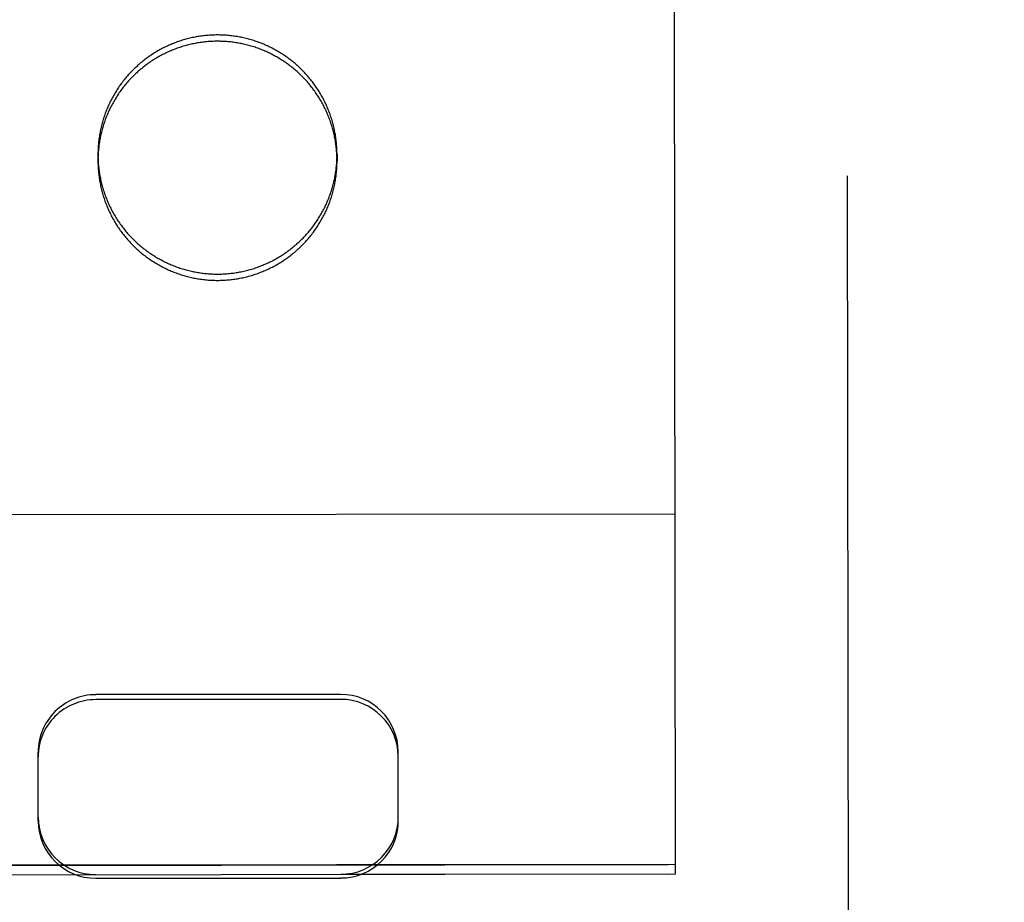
# Model space of a CAD drawing. Header units: inches. Extents: x 0 to 255, y -1 to 165.
# Tile 25 of 76: x 86.577 to 87.261, y 45.311 to 45.923. Entities that reach past the tile are written whole.
import ezdxf

# ---------------------------------------------------------------- set-up
doc = ezdxf.new("R2010")
doc.units = ezdxf.units.IN
doc.header["$LTSCALE"] = 14.034771
doc.header["$MEASUREMENT"] = 0
doc.linetypes.add('HIDDEN', pattern=[0.2, 0.1, -0.1])
doc.layers.get('0').update_dxf_attribs({"linetype": 'CONTINUOUS'})
for name, color, linetype in [('02___PRT_ALL_AXES', 7, 'CONTINUOUS'), ('DEFAULT_2', 8, 'HIDDEN'), ('DIMENSIONS', 7, 'CONTINUOUS')]:
    doc.layers.add(name, color=color, linetype=linetype)
doc.styles.get("Standard").update_dxf_attribs({"font": 'txt', "width": 0.8})
doc.dimstyles.new('DIMSTYLE_3', dxfattribs={"dimtxt": 1.170815, "dimasz": 1.501045, "dimexe": 0.09, "dimexo": 0.07, "dimgap": 0.039, "dimtad": 0, "dimtih": 1, "dimtoh": 1, "dimzin": 4, "dimdsep": 46, "dimtxsty": 'Standard', "dimblk": '_FILLED', "dimblk1": '_FILLED', "dimblk2": '_FILLED', "dimcen": 0.09, "dimadec": 0, "dimazin": 0, "dimtfac": 1, "dimtofl": 0, "dimtmove": 0, "dimatfit": 3, "dimldrblk": '_FILLED', "dimfxl": 0, "dimtolj": 1, "dimtzin": 4, "dimarcsym": 0})

# ---------------------------------------------------------------- blocks, each defined once
blk = doc.blocks.new('_FILLED')
at = {"color": 0, "linetype": 'ByBlock'}
blk.add_solid([(0, 0), (-1, 0.2), (-1, -0.2)], dxfattribs=at)
blk = doc.blocks.new('*D13')
at = {"layer": 'DIMENSIONS', "color": 2, "linetype": 'Continuous'}
for p, q in [((83.85764, 109.31004), (80.85555, 109.31004)), ((87.48264, 109.31004), (90.36579, 109.31004))]:
    blk.add_line(p, q, dxfattribs=at)
at = {"layer": 'DIMENSIONS', "color": 2, "linetype": 'Continuous', "xscale": 1.5010450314, "yscale": 1.5010450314, "zscale": 1.5010450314}
blk.add_blockref('_FILLED', (83.85764, 109.31004), dxfattribs=at)
at = {"layer": 'DIMENSIONS', "color": 2, "linetype": 'Continuous', "xscale": 1.5010450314, "yscale": 1.5010450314, "zscale": 1.5010450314, "rotation": 180}
blk.add_blockref('_FILLED', (87.48264, 109.31004), dxfattribs=at)
at = {"layer": 'DIMENSIONS', "color": 2, "linetype": 'Continuous', "insert": (90.9512, 109.89544), "char_height": 1.170815, "width": 3.7466084, "attachment_point": 1, "line_spacing_factor": 0.9}
blk.add_mtext('3.63', dxfattribs=at)

msp = doc.modelspace()

# ---------------------------------------------------------------- linework, layer by layer
at = {"layer": '02___PRT_ALL_AXES', "color": 8, "linetype": 'HIDDEN'}
for p, q in [((86.98263, 83.83017), (87.02786, 45.3302)), ((86.63177, 45.82957), (86.63178, 45.82521)), ((86.79777, 45.82977), (86.79778, 45.8254)), ((86.40285, 45.33601), (87.02785, 45.33674)), ((86.40286, 45.32947), (87.02786, 45.3302))]:
    msp.add_line(p, q, dxfattribs=at)
for points in [[(86.79777, 45.82977), (86.79777, 45.83068), (86.79775, 45.8316), (86.79773, 45.83252), (86.79769, 45.83344), (86.79764, 45.83435), (86.79758, 45.83527), (86.79752, 45.83619), (86.79744, 45.8371), (86.79735, 45.83801), (86.79726, 45.83893), (86.79715, 45.83984), (86.79703, 45.84075), (86.7969, 45.84166), (86.79677, 45.84257), (86.79662, 45.84347), (86.79646, 45.84438), (86.79629, 45.84528), (86.79612, 45.84618), (86.79593, 45.84708), (86.79573, 45.84797), (86.79552, 45.84887), (86.79531, 45.84976), (86.79508, 45.85065), (86.79484, 45.85154), (86.79459, 45.85242), (86.79434, 45.8533), (86.79407, 45.85418), (86.7938, 45.85506), (86.79351, 45.85593), (86.79321, 45.8568), (86.79291, 45.85766), (86.79259, 45.85853), (86.79227, 45.85939), (86.79194, 45.86024), (86.79159, 45.86109), (86.79124, 45.86194), (86.79088, 45.86278), (86.79051, 45.86362), (86.79013, 45.86446), (86.78974, 45.86529), (86.78934, 45.86612), (86.78893, 45.86694), (86.78852, 45.86776), (86.78809, 45.86857), (86.78765, 45.86938), (86.78721, 45.87018), (86.78676, 45.87098), (86.7863, 45.87178), (86.78583, 45.87256), (86.78535, 45.87335), (86.78486, 45.87412), (86.78436, 45.8749), (86.78386, 45.87566), (86.78335, 45.87643), (86.78283, 45.87718), (86.7823, 45.87793), (86.78176, 45.87867), (86.78121, 45.87941), (86.78066, 45.88014), (86.78009, 45.88087), (86.77952, 45.88159), (86.77895, 45.8823), (86.77836, 45.88301), (86.77777, 45.88371), (86.77716, 45.8844), (86.77655, 45.88509), (86.77594, 45.88577), (86.77531, 45.88644), (86.77468, 45.88711), (86.77404, 45.88777), (86.7734, 45.88842), (86.77274, 45.88906), (86.77208, 45.8897), (86.77141, 45.89033), (86.77074, 45.89095), (86.77006, 45.89157), (86.76937, 45.89218), (86.76867, 45.89278), (86.76797, 45.89337), (86.76726, 45.89395), (86.76655, 45.89453), (86.76583, 45.8951), (86.7651, 45.89566), (86.76437, 45.89621), (86.76363, 45.89676), (86.76288, 45.89729), (86.76213, 45.89782), (86.76138, 45.89834), (86.76061, 45.89885), (86.75985, 45.89935), (86.75907, 45.89985), (86.75829, 45.90033), (86.75751, 45.90081), (86.75672, 45.90128), (86.75592, 45.90174), (86.75512, 45.90219), (86.75432, 45.90263), (86.75351, 45.90306), (86.7527, 45.90349), (86.75188, 45.9039), (86.75105, 45.90431), (86.75022, 45.90471), (86.74939, 45.90509), (86.74856, 45.90547), (86.74772, 45.90584), (86.74687, 45.9062), (86.74602, 45.90655), (86.74517, 45.90689), (86.74431, 45.90722), (86.74345, 45.90754), (86.74259, 45.90786), (86.74172, 45.90816), (86.74085, 45.90845), (86.73998, 45.90874), (86.7391, 45.90901), (86.73822, 45.90928), (86.73734, 45.90953), (86.73646, 45.90977), (86.73557, 45.91001), (86.73468, 45.91023), (86.73379, 45.91045), (86.73289, 45.91065), (86.732, 45.91085), (86.7311, 45.91104), (86.7302, 45.91121), (86.72929, 45.91138), (86.72839, 45.91153), (86.72748, 45.91168), (86.72657, 45.91181), (86.72566, 45.91194), (86.72475, 45.91205), (86.72384, 45.91216), (86.72293, 45.91226), (86.72201, 45.91234), (86.7211, 45.91242), (86.72018, 45.91248), (86.71926, 45.91253), (86.71835, 45.91258), (86.71743, 45.91261), (86.71651, 45.91264), (86.71559, 45.91265), (86.71468, 45.91266), (86.71376, 45.91265), (86.71284, 45.91263), (86.71192, 45.91261), (86.71101, 45.91257), (86.71009, 45.91252), (86.70917, 45.91247), (86.70826, 45.9124), (86.70734, 45.91232), (86.70643, 45.91224), (86.70551, 45.91214), (86.7046, 45.91203), (86.70369, 45.91191), (86.70278, 45.91179), (86.70188, 45.91165), (86.70097, 45.9115), (86.70006, 45.91134), (86.69916, 45.91118), (86.69826, 45.911), (86.69736, 45.91081), (86.69647, 45.91061), (86.69557, 45.9104), (86.69468, 45.91019), (86.69379, 45.90996), (86.6929, 45.90972), (86.69202, 45.90948), (86.69114, 45.90922), (86.69026, 45.90895), (86.68938, 45.90868), (86.68851, 45.90839), (86.68764, 45.9081), (86.68677, 45.90779), (86.68591, 45.90748), (86.68505, 45.90715), (86.6842, 45.90682), (86.68335, 45.90648), (86.6825, 45.90612), (86.68165, 45.90576), (86.68081, 45.90539), (86.67998, 45.90501), (86.67915, 45.90462), (86.67832, 45.90422), (86.6775, 45.90382), (86.67668, 45.9034), (86.67587, 45.90297), (86.67506, 45.90254), (86.67425, 45.90209), (86.67346, 45.90164), (86.67266, 45.90118), (86.67187, 45.90071), (86.67109, 45.90023), (86.67031, 45.89974), (86.66954, 45.89925), (86.66877, 45.89874), (86.66801, 45.89823), (86.66725, 45.89771), (86.6665, 45.89718), (86.66576, 45.89664)], [(86.66576, 45.89664), (86.66502, 45.8961), (86.66429, 45.89554), (86.66357, 45.89498), (86.66285, 45.89441), (86.66213, 45.89383), (86.66143, 45.89324), (86.66073, 45.89265), (86.66003, 45.89205), (86.65935, 45.89144), (86.65867, 45.89082), (86.65799, 45.8902), (86.65733, 45.88957), (86.65667, 45.88893), (86.65602, 45.88828), (86.65537, 45.88763), (86.65473, 45.88697), (86.6541, 45.8863), (86.65348, 45.88562), (86.65286, 45.88494), (86.65226, 45.88426), (86.65166, 45.88356), (86.65106, 45.88286), (86.65048, 45.88215), (86.6499, 45.88144), (86.64933, 45.88072), (86.64877, 45.87999), (86.64822, 45.87926), (86.64768, 45.87852), (86.64714, 45.87777), (86.64661, 45.87702), (86.64609, 45.87626), (86.64558, 45.8755), (86.64508, 45.87473), (86.64458, 45.87396), (86.6441, 45.87318), (86.64362, 45.8724), (86.64315, 45.87161), (86.64269, 45.87081), (86.64224, 45.87001), (86.6418, 45.86921), (86.64137, 45.8684), (86.64094, 45.86758), (86.64053, 45.86677), (86.64012, 45.86594), (86.63973, 45.86511), (86.63934, 45.86428), (86.63896, 45.86345), (86.63859, 45.86261), (86.63823, 45.86176), (86.63788, 45.86091), (86.63754, 45.86006), (86.63721, 45.8592), (86.63689, 45.85834), (86.63657, 45.85748), (86.63627, 45.85661), (86.63598, 45.85574), (86.63569, 45.85487), (86.63542, 45.85399), (86.63516, 45.85312), (86.6349, 45.85223), (86.63466, 45.85135), (86.63442, 45.85046), (86.6342, 45.84957), (86.63398, 45.84868), (86.63378, 45.84778), (86.63358, 45.84689), (86.63339, 45.84599), (86.63322, 45.84509), (86.63305, 45.84418), (86.6329, 45.84328), (86.63275, 45.84237), (86.63262, 45.84146), (86.63249, 45.84056), (86.63238, 45.83964), (86.63227, 45.83873), (86.63218, 45.83782), (86.63209, 45.83691), (86.63202, 45.83599), (86.63195, 45.83508), (86.6319, 45.83416), (86.63185, 45.83324), (86.63182, 45.83233), (86.63179, 45.83141), (86.63178, 45.83049), (86.63177, 45.82957)], [(86.63177, 45.82957), (86.63178, 45.82865), (86.6318, 45.82774), (86.63182, 45.82682), (86.63186, 45.8259), (86.63191, 45.82498), (86.63196, 45.82407), (86.63203, 45.82315), (86.63211, 45.82224), (86.63219, 45.82132), (86.63229, 45.82041), (86.6324, 45.8195), (86.63252, 45.81859), (86.63264, 45.81768), (86.63278, 45.81677), (86.63293, 45.81587), (86.63309, 45.81496), (86.63326, 45.81406), (86.63343, 45.81316), (86.63362, 45.81226), (86.63382, 45.81136), (86.63403, 45.81047), (86.63424, 45.80958), (86.63447, 45.80869), (86.63471, 45.8078), (86.63495, 45.80692), (86.63521, 45.80604), (86.63548, 45.80516), (86.63575, 45.80428), (86.63604, 45.80341), (86.63633, 45.80254), (86.63664, 45.80167), (86.63695, 45.80081), (86.63728, 45.79995), (86.63761, 45.7991), (86.63795, 45.79825), (86.63831, 45.7974), (86.63867, 45.79655), (86.63904, 45.79571), (86.63942, 45.79488), (86.63981, 45.79405), (86.64021, 45.79322), (86.64062, 45.7924), (86.64103, 45.79158), (86.64146, 45.79077), (86.64189, 45.78996), (86.64234, 45.78915), (86.64279, 45.78836), (86.64325, 45.78756), (86.64372, 45.78677), (86.6442, 45.78599), (86.64469, 45.78521), (86.64518, 45.78444), (86.64569, 45.78367), (86.6462, 45.78291), (86.64672, 45.78216), (86.64725, 45.78141), (86.64779, 45.78066), (86.64834, 45.77993), (86.64889, 45.77919), (86.64945, 45.77847), (86.65002, 45.77775), (86.6506, 45.77704), (86.65119, 45.77633), (86.65178, 45.77563), (86.65239, 45.77494), (86.65299, 45.77425), (86.65361, 45.77357), (86.65424, 45.7729), (86.65487, 45.77223), (86.65551, 45.77157), (86.65615, 45.77092), (86.65681, 45.77027), (86.65747, 45.76964), (86.65814, 45.76901), (86.65881, 45.76838), (86.65949, 45.76777), (86.66018, 45.76716), (86.66087, 45.76656), (86.66158, 45.76597), (86.66228, 45.76538), (86.663, 45.76481), (86.66372, 45.76424), (86.66445, 45.76368), (86.66518, 45.76313), (86.66592, 45.76258), (86.66666, 45.76205), (86.66741, 45.76152), (86.66817, 45.761), (86.66893, 45.76049), (86.6697, 45.75998), (86.67048, 45.75949), (86.67125, 45.759), (86.67204, 45.75853), (86.67283, 45.75806), (86.67362, 45.7576), (86.67442, 45.75715), (86.67523, 45.75671), (86.67604, 45.75627), (86.67685, 45.75585), (86.67767, 45.75543), (86.6785, 45.75503), (86.67932, 45.75463), (86.68016, 45.75424), (86.68099, 45.75387), (86.68183, 45.7535), (86.68268, 45.75314), (86.68353, 45.75279), (86.68438, 45.75245), (86.68524, 45.75212), (86.6861, 45.75179), (86.68696, 45.75148), (86.68782, 45.75118), (86.68869, 45.75088), (86.68957, 45.7506), (86.69044, 45.75033), (86.69132, 45.75006), (86.69221, 45.74981), (86.69309, 45.74956), (86.69398, 45.74933), (86.69487, 45.7491), (86.69576, 45.74889), (86.69666, 45.74868), (86.69755, 45.74849), (86.69845, 45.7483), (86.69935, 45.74813), (86.70026, 45.74796), (86.70116, 45.74781), (86.70207, 45.74766), (86.70298, 45.74752), (86.70389, 45.7474), (86.7048, 45.74728), (86.70571, 45.74718), (86.70662, 45.74708), (86.70754, 45.747), (86.70845, 45.74692), (86.70937, 45.74686), (86.71028, 45.7468), (86.7112, 45.74676), (86.71212, 45.74672), (86.71304, 45.7467), (86.71395, 45.74669), (86.71487, 45.74668), (86.71579, 45.74669), (86.71671, 45.7467), (86.71763, 45.74673), (86.71854, 45.74677), (86.71946, 45.74681), (86.72038, 45.74687), (86.72129, 45.74694), (86.72221, 45.74702), (86.72312, 45.7471), (86.72403, 45.7472), (86.72495, 45.74731), (86.72586, 45.74742), (86.72677, 45.74755), (86.72767, 45.74769), (86.72858, 45.74784), (86.72948, 45.748), (86.73039, 45.74816), (86.73129, 45.74834), (86.73219, 45.74853), (86.73308, 45.74873), (86.73398, 45.74893), (86.73487, 45.74915), (86.73576, 45.74938), (86.73665, 45.74961), (86.73753, 45.74986), (86.73841, 45.75012), (86.73929, 45.75038), (86.74017, 45.75066), (86.74104, 45.75095), (86.74191, 45.75124), (86.74277, 45.75155), (86.74364, 45.75186), (86.7445, 45.75218), (86.74535, 45.75252), (86.7462, 45.75286), (86.74705, 45.75321), (86.74789, 45.75358), (86.74873, 45.75395), (86.74957, 45.75433), (86.7504, 45.75472), (86.75123, 45.75511), (86.75205, 45.75552), (86.75287, 45.75594), (86.75368, 45.75636), (86.75449, 45.7568), (86.75529, 45.75724), (86.75609, 45.7577), (86.75689, 45.75816), (86.75768, 45.75863), (86.75846, 45.75911), (86.75924, 45.75959), (86.76001, 45.76009), (86.76078, 45.76059), (86.76154, 45.76111), (86.76229, 45.76163), (86.76304, 45.76216), (86.76379, 45.7627)], [(86.76379, 45.7627), (86.76453, 45.76324), (86.76526, 45.7638), (86.76598, 45.76436), (86.7667, 45.76493), (86.76742, 45.76551), (86.76812, 45.76609), (86.76882, 45.76669), (86.76952, 45.76729), (86.7702, 45.7679), (86.77088, 45.76852), (86.77156, 45.76914), (86.77222, 45.76977), (86.77288, 45.77041), (86.77353, 45.77106), (86.77418, 45.77171), (86.77482, 45.77237), (86.77545, 45.77304), (86.77607, 45.77371), (86.77668, 45.77439), (86.77729, 45.77508), (86.77789, 45.77578), (86.77848, 45.77648), (86.77907, 45.77719), (86.77965, 45.7779), (86.78021, 45.77862), (86.78078, 45.77935), (86.78133, 45.78008), (86.78187, 45.78082), (86.78241, 45.78157), (86.78294, 45.78232), (86.78346, 45.78307), (86.78397, 45.78384), (86.78447, 45.7846), (86.78496, 45.78538), (86.78545, 45.78616), (86.78593, 45.78694), (86.7864, 45.78773), (86.78686, 45.78853), (86.78731, 45.78933), (86.78775, 45.79013), (86.78818, 45.79094), (86.78861, 45.79175), (86.78902, 45.79257), (86.78943, 45.7934), (86.78982, 45.79422), (86.79021, 45.79506), (86.79059, 45.79589), (86.79096, 45.79673), (86.79132, 45.79758), (86.79167, 45.79843), (86.79201, 45.79928), (86.79234, 45.80013), (86.79266, 45.80099), (86.79297, 45.80186), (86.79328, 45.80272), (86.79357, 45.80359), (86.79385, 45.80447), (86.79413, 45.80534), (86.79439, 45.80622), (86.79465, 45.8071), (86.79489, 45.80799), (86.79513, 45.80888), (86.79535, 45.80977), (86.79557, 45.81066), (86.79577, 45.81155), (86.79597, 45.81245), (86.79615, 45.81335), (86.79633, 45.81425), (86.79649, 45.81515), (86.79665, 45.81606), (86.7968, 45.81697), (86.79693, 45.81787), (86.79706, 45.81878), (86.79717, 45.81969), (86.79728, 45.82061), (86.79737, 45.82152), (86.79746, 45.82243), (86.79753, 45.82335), (86.7976, 45.82426), (86.79765, 45.82518), (86.7977, 45.8261), (86.79773, 45.82701), (86.79776, 45.82793), (86.79777, 45.82885), (86.79777, 45.82977)]]:
    msp.add_lwpolyline(points, dxfattribs=at)
at = {"layer": 'DEFAULT_2', "color": 8, "linetype": 'HIDDEN'}
for p, q in [((87.03286, 45.33026), (87.03172, 46.30544)), ((87.15394, 44.41149), (87.15171, 46.30676)), ((87.03257, 45.58008), (86.39757, 45.57933)), ((86.80021, 45.4549), (86.63021, 45.4547)), ((86.80022, 45.45143), (86.63022, 45.45123)), ((86.59032, 45.36686), (86.59026, 45.41468)), ((86.84032, 45.36715), (86.84026, 45.41497)), ((87.03285, 45.33684), (86.39785, 45.33609)), ((86.39786, 45.32951), (86.63036, 45.32979)), ((86.63036, 45.32722), (86.80036, 45.32742)), ((86.80036, 45.32998), (87.03286, 45.33026))]:
    msp.add_line(p, q, dxfattribs=at)
for points in [[(86.71468, 45.90829), (86.71376, 45.90829), (86.71285, 45.90827), (86.71193, 45.90824), (86.71101, 45.90821), (86.71009, 45.90816), (86.70918, 45.9081), (86.70826, 45.90804), (86.70735, 45.90796), (86.70643, 45.90787), (86.70552, 45.90778), (86.70461, 45.90767), (86.7037, 45.90755), (86.70279, 45.90742), (86.70188, 45.90728), (86.70097, 45.90714), (86.70007, 45.90698), (86.69917, 45.90681), (86.69827, 45.90663), (86.69737, 45.90645), (86.69647, 45.90625), (86.69558, 45.90604), (86.69468, 45.90582), (86.6938, 45.9056), (86.69291, 45.90536), (86.69202, 45.90511), (86.69114, 45.90486), (86.69026, 45.90459), (86.68939, 45.90431), (86.68852, 45.90403), (86.68765, 45.90373), (86.68678, 45.90343), (86.68592, 45.90311), (86.68506, 45.90279), (86.6842, 45.90246), (86.68335, 45.90211), (86.6825, 45.90176), (86.68166, 45.9014), (86.68082, 45.90103), (86.67998, 45.90065), (86.67915, 45.90026), (86.67833, 45.89986), (86.6775, 45.89945), (86.67668, 45.89904), (86.67587, 45.89861), (86.67506, 45.89818), (86.67426, 45.89773), (86.67346, 45.89728), (86.67267, 45.89682), (86.67188, 45.89635), (86.67109, 45.89587), (86.67032, 45.89538), (86.66954, 45.89489), (86.66878, 45.89438), (86.66802, 45.89387), (86.66726, 45.89335), (86.66651, 45.89282), (86.66577, 45.89228), (86.66503, 45.89173), (86.6643, 45.89118), (86.66357, 45.89062), (86.66285, 45.89005), (86.66214, 45.88947), (86.66143, 45.88888), (86.66073, 45.88829), (86.66004, 45.88769), (86.65935, 45.88708), (86.65867, 45.88646), (86.658, 45.88583), (86.65733, 45.8852), (86.65667, 45.88456), (86.65602, 45.88392), (86.65538, 45.88326), (86.65474, 45.8826), (86.65411, 45.88194), (86.65349, 45.88126), (86.65287, 45.88058), (86.65226, 45.87989), (86.65166, 45.8792), (86.65107, 45.8785), (86.65049, 45.87779), (86.64991, 45.87707), (86.64934, 45.87635), (86.64878, 45.87563), (86.64823, 45.87489), (86.64768, 45.87415), (86.64715, 45.87341), (86.64662, 45.87266), (86.6461, 45.8719), (86.64559, 45.87114), (86.64508, 45.87037), (86.64459, 45.8696), (86.6441, 45.86882), (86.64363, 45.86803), (86.64316, 45.86724), (86.6427, 45.86645), (86.64225, 45.86565), (86.64181, 45.86485), (86.64137, 45.86404), (86.64095, 45.86322), (86.64053, 45.8624), (86.64013, 45.86158), (86.63973, 45.86075), (86.63934, 45.85992), (86.63897, 45.85908), (86.6386, 45.85824), (86.63824, 45.8574), (86.63789, 45.85655), (86.63755, 45.8557), (86.63721, 45.85484), (86.63689, 45.85398), (86.63658, 45.85312), (86.63628, 45.85225), (86.63598, 45.85138), (86.6357, 45.85051), (86.63543, 45.84963), (86.63516, 45.84875), (86.63491, 45.84787), (86.63466, 45.84699), (86.63443, 45.8461), (86.6342, 45.84521), (86.63399, 45.84432), (86.63378, 45.84342), (86.63359, 45.84252), (86.6334, 45.84163), (86.63322, 45.84072), (86.63306, 45.83982), (86.6329, 45.83892), (86.63276, 45.83801), (86.63262, 45.8371), (86.6325, 45.83619), (86.63238, 45.83528), (86.63228, 45.83437), (86.63218, 45.83346), (86.6321, 45.83254), (86.63202, 45.83163), (86.63196, 45.83071), (86.6319, 45.8298), (86.63186, 45.82888), (86.63182, 45.82796), (86.6318, 45.82704), (86.63178, 45.82613), (86.63178, 45.82521)], [(86.79778, 45.8254), (86.79777, 45.82632), (86.79776, 45.82724), (86.79773, 45.82816), (86.79769, 45.82907), (86.79765, 45.82999), (86.79759, 45.83091), (86.79752, 45.83182), (86.79745, 45.83274), (86.79736, 45.83365), (86.79726, 45.83456), (86.79715, 45.83548), (86.79704, 45.83639), (86.79691, 45.83729), (86.79677, 45.8382), (86.79662, 45.83911), (86.79647, 45.84001), (86.7963, 45.84092), (86.79612, 45.84182), (86.79593, 45.84272), (86.79573, 45.84361), (86.79553, 45.84451), (86.79531, 45.8454), (86.79508, 45.84629), (86.79485, 45.84717), (86.7946, 45.84806), (86.79434, 45.84894), (86.79408, 45.84982), (86.7938, 45.85069), (86.79351, 45.85157), (86.79322, 45.85244), (86.79291, 45.8533), (86.7926, 45.85416), (86.79228, 45.85502), (86.79194, 45.85588), (86.7916, 45.85673), (86.79125, 45.85758), (86.79088, 45.85842), (86.79051, 45.85926), (86.79013, 45.8601), (86.78974, 45.86093), (86.78935, 45.86175), (86.78894, 45.86258), (86.78852, 45.86339), (86.78809, 45.86421), (86.78766, 45.86502), (86.78722, 45.86582), (86.78676, 45.86662), (86.7863, 45.86741), (86.78583, 45.8682), (86.78535, 45.86898), (86.78487, 45.86976), (86.78437, 45.87053), (86.78386, 45.8713), (86.78335, 45.87206), (86.78283, 45.87282), (86.7823, 45.87357), (86.78176, 45.87431), (86.78122, 45.87505), (86.78066, 45.87578), (86.7801, 45.87651), (86.77953, 45.87723), (86.77895, 45.87794), (86.77836, 45.87865), (86.77777, 45.87935), (86.77717, 45.88004), (86.77656, 45.88073), (86.77594, 45.88141), (86.77532, 45.88208), (86.77469, 45.88274), (86.77405, 45.8834), (86.7734, 45.88406), (86.77275, 45.8847), (86.77209, 45.88534), (86.77142, 45.88597), (86.77074, 45.88659), (86.77006, 45.88721), (86.76937, 45.88781), (86.76868, 45.88841), (86.76798, 45.88901), (86.76727, 45.88959), (86.76656, 45.89017), (86.76583, 45.89074), (86.76511, 45.8913), (86.76437, 45.89185), (86.76363, 45.89239), (86.76289, 45.89293), (86.76214, 45.89346), (86.76138, 45.89398), (86.76062, 45.89449), (86.75985, 45.89499), (86.75908, 45.89549), (86.7583, 45.89597), (86.75751, 45.89645), (86.75672, 45.89692), (86.75593, 45.89738), (86.75513, 45.89783), (86.75432, 45.89827), (86.75351, 45.8987), (86.7527, 45.89913), (86.75188, 45.89954), (86.75106, 45.89995), (86.75023, 45.90034), (86.7494, 45.90073), (86.74856, 45.90111), (86.74772, 45.90148), (86.74688, 45.90184), (86.74603, 45.90219), (86.74517, 45.90253), (86.74432, 45.90286), (86.74346, 45.90318), (86.7426, 45.90349), (86.74173, 45.9038), (86.74086, 45.90409), (86.73998, 45.90437), (86.73911, 45.90465), (86.73823, 45.90491), (86.73735, 45.90517), (86.73646, 45.90541), (86.73557, 45.90565), (86.73468, 45.90587), (86.73379, 45.90609), (86.7329, 45.90629), (86.732, 45.90649), (86.7311, 45.90667), (86.7302, 45.90685), (86.7293, 45.90701), (86.72839, 45.90717), (86.72749, 45.90732), (86.72658, 45.90745), (86.72567, 45.90758), (86.72476, 45.90769), (86.72384, 45.9078), (86.72293, 45.90789), (86.72202, 45.90798), (86.7211, 45.90805), (86.72019, 45.90812), (86.71927, 45.90817), (86.71835, 45.90822), (86.71744, 45.90825), (86.71652, 45.90828), (86.7156, 45.90829), (86.71468, 45.90829)], [(86.63178, 45.82521), (86.63179, 45.82429), (86.6318, 45.82337), (86.63183, 45.82245), (86.63186, 45.82154), (86.63191, 45.82062), (86.63197, 45.8197), (86.63204, 45.81879), (86.63211, 45.81787), (86.6322, 45.81696), (86.6323, 45.81605), (86.6324, 45.81514), (86.63252, 45.81423), (86.63265, 45.81332), (86.63279, 45.81241), (86.63294, 45.8115), (86.63309, 45.8106), (86.63326, 45.8097), (86.63344, 45.8088), (86.63363, 45.8079), (86.63382, 45.807), (86.63403, 45.80611), (86.63425, 45.80521), (86.63448, 45.80432), (86.63471, 45.80344), (86.63496, 45.80255), (86.63522, 45.80167), (86.63548, 45.80079), (86.63576, 45.79992), (86.63604, 45.79905), (86.63634, 45.79818), (86.63664, 45.79731), (86.63696, 45.79645), (86.63728, 45.79559), (86.63762, 45.79473), (86.63796, 45.79388), (86.63831, 45.79303), (86.63867, 45.79219), (86.63904, 45.79135), (86.63943, 45.79052), (86.63981, 45.78968), (86.64021, 45.78886), (86.64062, 45.78803), (86.64104, 45.78722), (86.64146, 45.7864), (86.6419, 45.7856), (86.64234, 45.78479), (86.6428, 45.78399), (86.64326, 45.7832), (86.64373, 45.78241), (86.64421, 45.78163), (86.64469, 45.78085), (86.64519, 45.78008), (86.64569, 45.77931), (86.64621, 45.77855), (86.64673, 45.77779), (86.64726, 45.77704), (86.6478, 45.7763), (86.64834, 45.77556), (86.6489, 45.77483), (86.64946, 45.7741), (86.65003, 45.77339), (86.65061, 45.77267), (86.6512, 45.77197), (86.65179, 45.77127), (86.65239, 45.77057), (86.653, 45.76989), (86.65362, 45.76921), (86.65424, 45.76853), (86.65487, 45.76787), (86.65551, 45.76721), (86.65616, 45.76656), (86.65681, 45.76591), (86.65747, 45.76527), (86.65814, 45.76464), (86.65881, 45.76402), (86.6595, 45.76341), (86.66018, 45.7628), (86.66088, 45.7622), (86.66158, 45.76161), (86.66229, 45.76102), (86.663, 45.76044), (86.66372, 45.75988), (86.66445, 45.75932), (86.66518, 45.75876), (86.66592, 45.75822), (86.66667, 45.75768), (86.66742, 45.75715), (86.66818, 45.75663), (86.66894, 45.75612), (86.66971, 45.75562), (86.67048, 45.75513), (86.67126, 45.75464), (86.67205, 45.75416), (86.67283, 45.7537), (86.67363, 45.75324), (86.67443, 45.75278), (86.67523, 45.75234), (86.67604, 45.75191), (86.67686, 45.75149), (86.67768, 45.75107), (86.6785, 45.75067), (86.67933, 45.75027), (86.68016, 45.74988), (86.681, 45.7495), (86.68184, 45.74913), (86.68268, 45.74877), (86.68353, 45.74842), (86.68438, 45.74808), (86.68524, 45.74775), (86.6861, 45.74743), (86.68696, 45.74712), (86.68783, 45.74681), (86.6887, 45.74652), (86.68957, 45.74624), (86.69045, 45.74596), (86.69133, 45.7457), (86.69221, 45.74544), (86.6931, 45.7452), (86.69398, 45.74497), (86.69487, 45.74474), (86.69577, 45.74453), (86.69666, 45.74432), (86.69756, 45.74412), (86.69846, 45.74394), (86.69936, 45.74376), (86.70026, 45.7436), (86.70117, 45.74344), (86.70207, 45.7433), (86.70298, 45.74316), (86.70389, 45.74304), (86.7048, 45.74292), (86.70571, 45.74281), (86.70663, 45.74272), (86.70754, 45.74263), (86.70846, 45.74256), (86.70937, 45.74249), (86.71029, 45.74244), (86.71121, 45.7424), (86.71212, 45.74236), (86.71304, 45.74234), (86.71396, 45.74232), (86.71488, 45.74232)], [(86.71488, 45.74232), (86.7158, 45.74232), (86.71671, 45.74234), (86.71763, 45.74237), (86.71855, 45.7424), (86.71947, 45.74245), (86.72038, 45.74251), (86.7213, 45.74257), (86.72221, 45.74265), (86.72313, 45.74274), (86.72404, 45.74284), (86.72495, 45.74294), (86.72586, 45.74306), (86.72677, 45.74319), (86.72768, 45.74333), (86.72858, 45.74347), (86.72949, 45.74363), (86.73039, 45.7438), (86.73129, 45.74398), (86.73219, 45.74417), (86.73309, 45.74436), (86.73398, 45.74457), (86.73487, 45.74479), (86.73576, 45.74501), (86.73665, 45.74525), (86.73753, 45.7455), (86.73842, 45.74575), (86.73929, 45.74602), (86.74017, 45.7463), (86.74104, 45.74658), (86.74191, 45.74688), (86.74278, 45.74718), (86.74364, 45.7475), (86.7445, 45.74782), (86.74536, 45.74815), (86.74621, 45.7485), (86.74706, 45.74885), (86.7479, 45.74921), (86.74874, 45.74958), (86.74957, 45.74996), (86.75041, 45.75035), (86.75123, 45.75075), (86.75206, 45.75116), (86.75287, 45.75158), (86.75369, 45.752), (86.7545, 45.75244), (86.7553, 45.75288), (86.7561, 45.75333), (86.75689, 45.75379), (86.75768, 45.75426), (86.75846, 45.75474), (86.75924, 45.75523), (86.76001, 45.75573), (86.76078, 45.75623), (86.76154, 45.75674), (86.7623, 45.75727), (86.76305, 45.7578), (86.76379, 45.75833), (86.76453, 45.75888), (86.76526, 45.75943), (86.76599, 45.76), (86.76671, 45.76057), (86.76742, 45.76114), (86.76813, 45.76173), (86.76883, 45.76232), (86.76952, 45.76293), (86.77021, 45.76354), (86.77089, 45.76415), (86.77156, 45.76478), (86.77223, 45.76541), (86.77289, 45.76605), (86.77354, 45.76669), (86.77418, 45.76735), (86.77482, 45.76801), (86.77545, 45.76868), (86.77607, 45.76935), (86.77669, 45.77003), (86.7773, 45.77072), (86.7779, 45.77141), (86.77849, 45.77212), (86.77907, 45.77282), (86.77965, 45.77354), (86.78022, 45.77426), (86.78078, 45.77499), (86.78133, 45.77572), (86.78188, 45.77646), (86.78241, 45.7772), (86.78294, 45.77795), (86.78346, 45.77871), (86.78397, 45.77947), (86.78448, 45.78024), (86.78497, 45.78101), (86.78546, 45.78179), (86.78593, 45.78258), (86.7864, 45.78337), (86.78686, 45.78416), (86.78731, 45.78496), (86.78775, 45.78577), (86.78819, 45.78658), (86.78861, 45.78739), (86.78903, 45.78821), (86.78943, 45.78903), (86.78983, 45.78986), (86.79022, 45.79069), (86.79059, 45.79153), (86.79096, 45.79237), (86.79132, 45.79321), (86.79167, 45.79406), (86.79201, 45.79492), (86.79235, 45.79577), (86.79267, 45.79663), (86.79298, 45.79749), (86.79328, 45.79836), (86.79358, 45.79923), (86.79386, 45.8001), (86.79413, 45.80098), (86.7944, 45.80186), (86.79465, 45.80274), (86.7949, 45.80363), (86.79513, 45.80451), (86.79536, 45.8054), (86.79557, 45.8063), (86.79578, 45.80719), (86.79597, 45.80809), (86.79616, 45.80899), (86.79633, 45.80989), (86.7965, 45.81079), (86.79666, 45.81169), (86.7968, 45.8126), (86.79694, 45.81351), (86.79706, 45.81442), (86.79718, 45.81533), (86.79728, 45.81624), (86.79738, 45.81715), (86.79746, 45.81807), (86.79754, 45.81898), (86.7976, 45.8199), (86.79766, 45.82082), (86.7977, 45.82173), (86.79774, 45.82265), (86.79776, 45.82357), (86.79778, 45.82449), (86.79778, 45.8254)]]:
    msp.add_lwpolyline(points, dxfattribs=at)
for centre, ratio, start_param, end_param in [((86.63026, 45.41472), 0.999289, 1.570796, 3.141593), ((86.63027, 45.41155), 0.992087, 1.570796, 3.141593), ((86.80026, 45.41492), 0.999289, 0, 1.570796), ((86.80027, 45.41175), 0.992087, 0, 1.570796), ((86.63031, 45.36976), 0.999289, 3.141593, 4.712389), ((86.63032, 45.36691), 0.992087, 3.141593, 4.712389), ((86.80031, 45.36996), 0.999289, -1.570796, 0), ((86.80032, 45.36711), 0.992087, -1.570796, 0)]:
    msp.add_ellipse(centre, major_axis=(0.04, 0.00005), ratio=ratio, start_param=start_param, end_param=end_param, dxfattribs=at)

# ---------------------------------------------------------------- dimensions: what is measured, and where the dimension line sits
at = {"layer": 'DIMENSIONS', "color": 2, "linetype": 'Continuous'}
dim = msp.add_linear_dim(base=(83.8576415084, 109.3100356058), p1=(87.4826415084, 123.6420264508), p2=(83.8576415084, 44.3910264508), angle=180, dimstyle='DIMSTYLE_3', dxfattribs=at)
dim.commit()
dim.dimension.update_dxf_attribs({"geometry": '*D13', "text_midpoint": (92.8244998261, 109.3100356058), "dimtype": 160})

doc.saveas('drawing.dxf')
